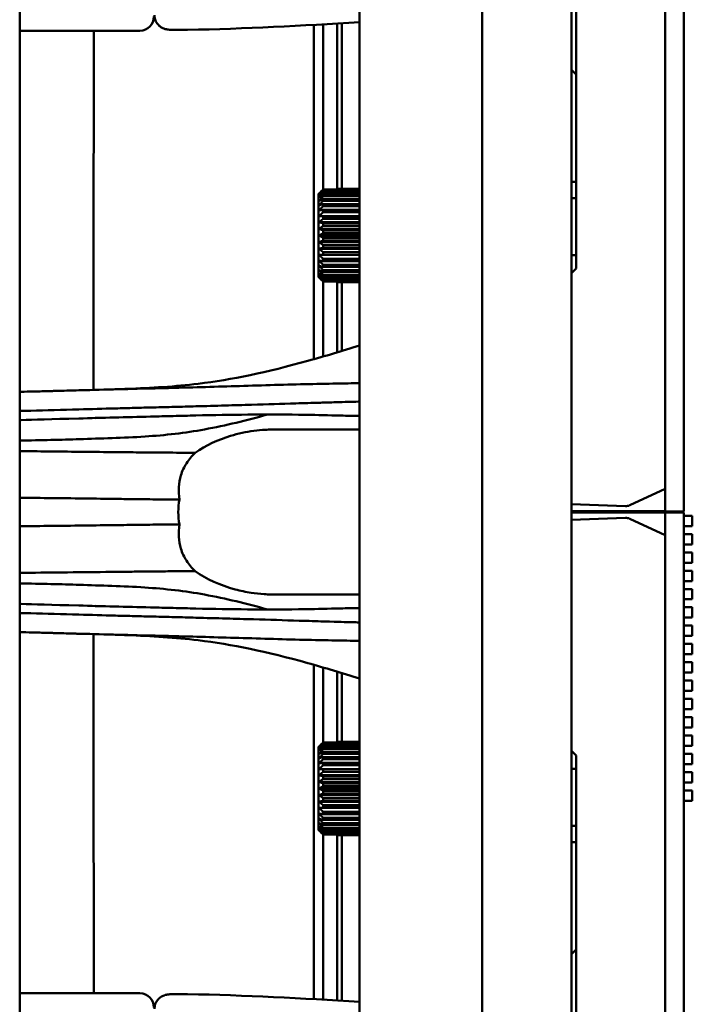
# Model space of a CAD drawing. Header units: millimetres. Extents: x 0 to 4878, y -120 to 1682.
# Tile 139 of 256: x 709 to 780, y 1143 to 1248. Entities that reach past the tile are written whole.
import ezdxf

# ---------------------------------------------------------------- set-up
doc = ezdxf.new("R2010")
doc.units = ezdxf.units.MM
doc.header["$LTSCALE"] = 2
doc.layers.add('Sichtbar (ISO)', color=7, linetype='Continuous', lineweight=50)

msp = doc.modelspace()

# ---------------------------------------------------------------- linework, layer by layer
at = {"layer": 'Sichtbar (ISO)'}
for p, q in [((767.4578, 945.5136), (767.4578, 1445.5136)), ((777.458, 1195.5636), (777.458, 1445.4136)), ((779.458, 1195.5636), (779.458, 1445.4136)), ((757.9151, 1080.9223), (757.9151, 1310.1049)), ((767.958, 1309.9886), (767.958, 1221.4886)), ((744.8256, 1104.5506), (744.8256, 1286.4766)), ((708.5697, 1123.8136), (708.5697, 1267.2136)), ((739.9578, 1247.4863), (739.9578, 1211.8164)), ((742.4578, 1229.9068), (742.4578, 1247.636)), ((742.9578, 1247.6678), (742.9578, 1230.0074)), ((708.5697, 1246.8443), (717.3063, 1246.8443)), ((767.4578, 1242.6888), (767.958, 1242.1886)), ((767.458, 1230.7406), (767.458, 1242.6886)), ((767.458, 1199.9182), (767.458, 1242.6886)), ((767.458, 1241.5383), (767.458, 1242.6886)), ((767.458, 1196.7636), (767.458, 1242.6886)), ((767.458, 1230.7406), (767.458, 1241.5136)), ((767.458, 1230.7406), (767.458, 1241.5136)), ((767.458, 1228.9886), (767.458, 1230.7406)), ((767.958, 1230.7406), (767.458, 1230.7406)), ((740.4605, 1220.5765), (740.4605, 1229.4507)), ((740.4605, 1220.5765), (740.4605, 1229.4507)), ((740.5716, 1229.5633), (740.5716, 1229.5633)), ((740.9605, 1229.9068), (740.9605, 1229.9068)), ((740.9605, 1229.9068), (744.8256, 1229.9068)), ((744.8256, 1229.8402), (740.9605, 1229.8402)), ((740.9605, 1229.6857), (744.8256, 1229.6857)), ((744.8256, 1229.5766), (740.9605, 1229.5766)), ((740.9605, 1229.3496), (744.8256, 1229.3496)), ((744.8256, 1229.2006), (740.9605, 1229.2006)), ((742.4605, 1230.0074), (744.8256, 1230.0074)), ((742.4605, 1229.985), (742.4605, 1229.9068)), ((744.8256, 1229.985), (742.4605, 1229.985)), ((767.4578, 1220.0136), (767.4578, 1230.0136)), ((767.4578, 1230.0136), (767.4578, 1230.0136)), ((740.9605, 1228.9067), (744.8256, 1228.9067)), ((744.8256, 1228.7215), (740.9605, 1228.7215)), ((740.9605, 1228.3679), (744.8256, 1228.3679)), ((744.8256, 1228.1511), (740.9605, 1228.1511)), ((767.458, 1222.9286), (767.458, 1228.9886)), ((767.958, 1228.9886), (767.458, 1228.9886)), ((744.8256, 1227.0841), (740.5212, 1227.0841)), ((740.9605, 1227.7466), (744.8256, 1227.7466)), ((744.8256, 1227.5035), (740.9605, 1227.5035)), ((740.9605, 1227.058), (744.8256, 1227.058)), ((744.8256, 1226.423), (740.5213, 1226.4229)), ((744.8256, 1226.7945), (740.9605, 1226.7945)), ((740.9605, 1226.319), (744.8256, 1226.319)), ((744.8256, 1226.0417), (740.9605, 1226.0417)), ((744.8256, 1225.7271), (740.5213, 1225.7271)), ((744.8256, 1225.0136), (740.5213, 1225.0136)), ((740.9605, 1225.5479), (744.8256, 1225.5479)), ((744.8256, 1225.2636), (740.9605, 1225.2636)), ((744.8256, 1224.3002), (740.5213, 1224.3001)), ((740.9605, 1224.7636), (744.8256, 1224.7636)), ((744.8256, 1224.4793), (740.9605, 1224.4793)), ((740.9605, 1223.9855), (744.8256, 1223.9855)), ((744.8256, 1223.6043), (740.5213, 1223.6043)), ((744.8256, 1222.9431), (740.5213, 1222.9431)), ((744.8256, 1223.7082), (740.9605, 1223.7082)), ((740.9605, 1223.2327), (744.8256, 1223.2327)), ((744.8256, 1222.9692), (740.9605, 1222.9692)), ((767.458, 1220.9886), (767.458, 1222.9286)), ((767.958, 1222.9286), (767.458, 1222.9286)), ((740.9605, 1222.5237), (744.8256, 1222.5237)), ((744.8256, 1222.2806), (740.9605, 1222.2806)), ((740.9605, 1221.8761), (744.8256, 1221.8761)), ((744.8256, 1221.6593), (740.9605, 1221.6593)), ((740.9605, 1221.3057), (744.8256, 1221.3057)), ((744.8256, 1221.1205), (740.9605, 1221.1205)), ((740.9605, 1220.8266), (744.8256, 1220.8266)), ((767.458, 1220.9886), (767.958, 1221.4886)), ((767.458, 1220.9886), (767.458, 1197.3372)), ((740.5716, 1220.4639), (740.5716, 1220.4639)), ((744.8256, 1220.6776), (740.9605, 1220.6776)), ((740.9605, 1220.4506), (744.8256, 1220.4507)), ((744.8256, 1220.3415), (740.9605, 1220.3415)), ((740.9605, 1220.187), (744.8256, 1220.187)), ((744.8256, 1220.1205), (740.9605, 1220.1204)), ((740.9605, 1220.1204), (740.9605, 1220.1204)), ((742.4578, 1212.5504), (742.4578, 1220.1204)), ((742.4605, 1220.1204), (742.4605, 1220.0422)), ((742.4605, 1220.0422), (744.8256, 1220.0422)), ((744.8256, 1220.0199), (742.4605, 1220.0199)), ((742.9578, 1220.0199), (742.9578, 1212.7025)), ((767.4578, 1220.0136), (767.4578, 1220.0136)), ((767.458, 1206.3136), (767.4578, 1206.3136)), ((767.4579, 1196.7636), (767.458, 1206.3136)), ((735.7396, 1204.3136), (744.8256, 1204.3136)), ((767.458, 1199.9182), (767.458, 1196.7636)), ((773.6777, 1196.2293), (777.458, 1197.9886)), ((767.4579, 1196.7636), (767.4578, 1196.7636)), ((767.4579, 1194.2636), (767.4579, 1196.7636)), ((767.4579, 1196.7636), (767.4579, 1196.7636)), ((767.4579, 1196.7636), (767.4579, 1194.2636)), ((767.4579, 1196.7636), (767.4579, 1196.7636)), ((767.458, 1196.3378), (767.458, 1197.3372)), ((767.458, 1196.7636), (767.458, 1196.7636)), ((767.458, 1196.3378), (773.2209, 1196.1366)), ((767.4581, 1194.2636), (767.4581, 1196.3378)), ((767.4581, 1196.3378), (767.4581, 1194.2636)), ((767.4581, 1187.0136), (767.4581, 1196.3378)), ((767.4581, 1196.3378), (767.4581, 1194.2636)), ((767.4582, 1196.3378), (767.4582, 1194.2636)), ((767.4582, 1196.3378), (767.4582, 1194.2636)), ((767.4582, 1195.6136), (777.458, 1195.6136)), ((779.458, 1195.5636), (777.458, 1195.5636)), ((777.4585, 1195.4636), (767.4582, 1195.4636)), ((773.2214, 1194.8906), (767.4585, 1194.6894)), ((767.4585, 1193.69), (767.4585, 1194.6894)), ((777.4585, 1193.0386), (773.6783, 1194.7979)), ((777.4585, 945.6136), (777.4585, 1195.4636)), ((779.4585, 1195.4636), (777.4585, 1195.4636)), ((779.4585, 945.6136), (779.4585, 1195.4636)), ((780.3585, 1195.1086), (779.4585, 1195.1086)), ((780.3585, 1194.0086), (780.3585, 1195.1086)), ((767.4578, 1194.2636), (767.4579, 1194.2636)), ((767.458, 1187.0136), (767.4579, 1194.2636)), ((767.4579, 1194.2636), (767.4579, 1194.2636)), ((767.458, 1187.0136), (767.4579, 1194.2636)), ((767.4579, 1194.2636), (767.4579, 1194.2636)), ((767.458, 1194.2636), (767.458, 1191.109)), ((767.458, 1194.2636), (767.458, 1194.2636)), ((767.458, 1149.5136), (767.458, 1194.2636)), ((767.458, 1194.2636), (767.458, 1191.109)), ((767.458, 1194.2636), (767.458, 1194.2636)), ((767.458, 1149.5136), (767.458, 1194.2636)), ((767.458, 1148.3381), (767.458, 1194.2636)), ((767.4581, 1194.2636), (767.4582, 1194.2636)), ((767.4581, 1194.2636), (767.4581, 1194.2636)), ((767.4581, 1194.2636), (767.4581, 1194.2636)), ((767.4581, 1187.0136), (767.4581, 1194.2636)), ((767.4585, 1193.69), (767.4585, 1170.0386)), ((780.3585, 1194.0086), (779.4585, 1194.0086)), ((780.3585, 1193.1556), (779.4585, 1193.1556)), ((780.3585, 1192.0556), (780.3585, 1193.1556)), ((780.3585, 1192.0556), (779.4585, 1192.0556)), ((767.458, 1148.3381), (767.458, 1191.109)), ((767.458, 1148.3381), (767.458, 1191.109)), ((780.3585, 1191.2026), (779.4585, 1191.2026)), ((780.3585, 1190.1026), (780.3585, 1191.2026)), ((780.3585, 1190.1026), (779.4585, 1190.1026)), ((780.3585, 1189.2496), (779.4585, 1189.2496)), ((780.3585, 1188.1496), (780.3585, 1189.2496)), ((780.3585, 1188.1496), (779.4585, 1188.1496)), ((780.3585, 1187.2966), (779.4585, 1187.2966)), ((780.3585, 1186.1966), (780.3585, 1187.2966)), ((735.7396, 1186.7136), (744.8256, 1186.7136)), ((780.3585, 1186.1966), (779.4585, 1186.1966)), ((780.3585, 1185.3436), (779.4585, 1185.3436)), ((780.3585, 1184.2436), (780.3585, 1185.3436)), ((767.458, 1184.7136), (767.4578, 1184.7136)), ((767.458, 1184.7136), (767.4581, 1184.7136)), ((780.3585, 1184.2436), (779.4585, 1184.2436)), ((780.3585, 1183.3906), (779.4585, 1183.3906)), ((780.3585, 1182.2906), (780.3585, 1183.3906)), ((780.3585, 1182.2906), (779.4585, 1182.2906)), ((780.3585, 1181.4376), (779.4585, 1181.4376)), ((780.3585, 1180.3376), (780.3585, 1181.4376)), ((780.3585, 1180.3376), (779.4585, 1180.3376)), ((739.9578, 1179.2108), (739.9578, 1143.5409)), ((780.3585, 1179.4846), (779.4585, 1179.4846)), ((780.3585, 1178.3846), (780.3585, 1179.4846)), ((742.4578, 1170.9068), (742.4578, 1178.4768)), ((742.9578, 1178.3247), (742.9578, 1171.0074)), ((780.3585, 1178.3846), (779.4585, 1178.3846)), ((780.3585, 1177.5316), (779.4585, 1177.5316)), ((780.3585, 1176.4316), (780.3585, 1177.5316)), ((780.3585, 1176.4316), (779.4585, 1176.4316)), ((780.3585, 1175.5786), (779.4585, 1175.5786)), ((780.3585, 1174.4786), (780.3585, 1175.5786)), ((780.3585, 1174.4786), (779.4585, 1174.4786)), ((780.3585, 1173.6256), (779.4585, 1173.6256)), ((780.3585, 1172.5256), (780.3585, 1173.6256)), ((780.3585, 1172.5256), (779.4585, 1172.5256)), ((780.3585, 1171.6726), (779.4585, 1171.6726)), ((780.3585, 1170.5726), (780.3585, 1171.6726)), ((740.4605, 1161.5765), (740.4605, 1170.4507)), ((740.4605, 1161.5765), (740.4605, 1170.4507)), ((740.5716, 1170.5633), (740.5716, 1170.5633)), ((740.9605, 1170.9068), (740.9605, 1170.9068)), ((740.9605, 1170.9068), (744.8256, 1170.9068)), ((744.8256, 1170.8402), (740.9605, 1170.8402)), ((740.9605, 1170.6857), (744.8256, 1170.6857)), ((744.8256, 1170.5766), (740.9605, 1170.5766)), ((740.9605, 1170.3496), (744.8256, 1170.3496)), ((742.4605, 1171.0074), (744.8256, 1171.0074)), ((742.4605, 1170.985), (742.4605, 1170.9068)), ((744.8256, 1170.985), (742.4605, 1170.985)), ((767.4578, 1161.0136), (767.4578, 1171.0136)), ((767.4578, 1171.0136), (767.4578, 1171.0136)), ((767.458, 1171.0136), (767.4582, 1171.0136)), ((767.4582, 1161.0136), (767.4582, 1171.0136)), ((780.3585, 1170.5726), (779.4585, 1170.5726)), ((744.8256, 1170.2006), (740.9605, 1170.2006)), ((740.9605, 1169.9067), (744.8256, 1169.9067)), ((740.9605, 1169.3679), (744.8256, 1169.3679)), ((744.8256, 1169.7215), (740.9606, 1169.7215)), ((767.9585, 1169.5386), (767.4585, 1170.0386)), ((767.4585, 1168.0986), (767.4585, 1170.0386)), ((767.9585, 1169.5386), (767.9585, 1081.0386)), ((780.3585, 1169.7196), (779.4585, 1169.7196)), ((780.3585, 1168.6196), (780.3585, 1169.7196)), ((744.8256, 1169.1511), (740.9606, 1169.1511)), ((740.9606, 1168.7466), (744.8256, 1168.7466)), ((744.8256, 1168.5035), (740.9606, 1168.5035)), ((780.3585, 1168.6196), (779.4585, 1168.6196)), ((744.8256, 1168.0841), (740.5213, 1168.0841)), ((744.8256, 1167.423), (740.5213, 1167.4229)), ((740.9606, 1168.058), (744.8256, 1168.058)), ((744.8256, 1167.7945), (740.9606, 1167.7945)), ((740.9606, 1167.319), (744.8256, 1167.319)), ((767.4585, 1162.0386), (767.4585, 1168.0986)), ((767.9585, 1168.0986), (767.4585, 1168.0986)), ((780.3585, 1167.7666), (779.4585, 1167.7666)), ((780.3585, 1166.6666), (780.3585, 1167.7666)), ((744.8256, 1166.7271), (740.5213, 1166.7271)), ((744.8256, 1167.0417), (740.9606, 1167.0417)), ((740.9606, 1166.5479), (744.8256, 1166.5479)), ((744.8256, 1166.2636), (740.9606, 1166.2636)), ((780.3585, 1166.6666), (779.4585, 1166.6666)), ((744.8256, 1166.0136), (740.5213, 1166.0136)), ((744.8256, 1165.3002), (740.5213, 1165.3001)), ((740.9606, 1165.7636), (744.8256, 1165.7636)), ((744.8256, 1165.4793), (740.9606, 1165.4793)), ((780.3585, 1165.8136), (779.4585, 1165.8136)), ((780.3585, 1164.7136), (780.3585, 1165.8136)), ((744.8256, 1164.6043), (740.5213, 1164.6043)), ((740.9606, 1164.9855), (744.8256, 1164.9855)), ((744.8256, 1164.7082), (740.9606, 1164.7082)), ((740.9606, 1164.2327), (744.8256, 1164.2327)), ((780.3585, 1164.7136), (779.4585, 1164.7136)), ((744.8256, 1163.9431), (740.5213, 1163.9431)), ((744.8256, 1163.9692), (740.9606, 1163.9692)), ((740.9606, 1163.5237), (744.8256, 1163.5237)), ((744.8256, 1163.2806), (740.9606, 1163.2806)), ((740.9605, 1162.3057), (744.8256, 1162.3057)), ((740.9606, 1162.8761), (744.8256, 1162.8761)), ((744.8256, 1162.6593), (740.9606, 1162.6593)), ((744.8256, 1162.1205), (740.9606, 1162.1205)), ((767.4585, 1160.2866), (767.4585, 1162.0386)), ((767.9585, 1162.0386), (767.4585, 1162.0386)), ((740.5716, 1161.4639), (740.5716, 1161.4639)), ((740.9605, 1161.8266), (744.8256, 1161.8266)), ((744.8256, 1161.6776), (740.9605, 1161.6776)), ((740.9605, 1161.4506), (744.8256, 1161.4507)), ((744.8256, 1161.3415), (740.9605, 1161.3415)), ((740.9605, 1161.187), (744.8256, 1161.187)), ((744.8256, 1161.1205), (740.9605, 1161.1204)), ((740.9605, 1161.1204), (740.9605, 1161.1204)), ((742.4578, 1143.3913), (742.4578, 1161.1204)), ((742.4605, 1161.1204), (742.4605, 1161.0422)), ((742.4605, 1161.0422), (744.8256, 1161.0422)), ((744.8256, 1161.0199), (742.4605, 1161.0199)), ((742.9578, 1161.0199), (742.9578, 1143.3594)), ((767.4578, 1161.0136), (767.4578, 1161.0136)), ((767.458, 1161.0136), (767.4582, 1161.0136)), ((767.9585, 1160.2866), (767.4585, 1160.2866)), ((767.4578, 1141.5136), (767.4578, 1149.5136)), ((767.458, 1148.3381), (767.458, 1149.4889)), ((767.4578, 1148.3379), (767.9585, 1148.8386)), ((717.3063, 1144.1829), (708.5697, 1144.1829))]:
    msp.add_line(p, q, dxfattribs=at)
for centre, radius, start, end in [((721.386, 1248.3652), 1.5, 270.586693, 0), ((717.3063, 1646.7636), 399.9193, 271.316162, 273.945756), ((717.3063, 1646.7636), 399.9193, 270, 270.586693), ((773.2558, 1197.136), 1, 268, 294.956515), ((773.2563, 1193.8913), 1, 65.043485, 92), ((717.3063, 744.2636), 399.9193, 89.413307, 90), ((721.386, 1142.6621), 1.5, 0, 89.413307), ((717.3063, 744.2636), 399.9193, 86.054244, 88.683838)]:
    msp.add_arc(centre, radius, start, end, dxfattribs=at)
for centre, major_axis, ratio, start_param, end_param in [((740.4605, 1225.0136), (0, -4.5), 0.00001028, 3.30903879, 6.11573528), ((740.4605, 1225.0136), (0, 4.5), 0.00001028, 3.30903879, 6.11573528), ((742.8397, 1231.1226), (-3.5489, -2.8923), 0.06116656, 5.21984791, 5.35488743), ((740.9605, 1225.0136), (0, 5), 0.00001028, 6.0190465, 6.07608445), ((740.9605, 1225.0136), (0, 5), 0.00001028, 5.86196466, 5.91900258), ((740.9605, 1225.0136), (0, -5), 0.00001028, 2.56329488, 2.62033286), ((742.4605, 1225.0136), (0, 5), 0.00001028, 6.17612492, 6.23316283), ((740.9605, 1225.0136), (0, -5), 0.00001028, 2.40621524, 2.46325323), ((740.9605, 1225.0136), (0, -5), 0.00001028, 2.24913561, 2.30617359), ((740.9605, 1225.0136), (0, -5), 0.00001028, 2.09205598, 2.14909396), ((740.9605, 1225.0136), (0, -5), 0.00001028, 1.93497635, 1.99201433), ((740.9605, 1225.0136), (0, -5), 0.00001028, 1.77789667, 1.83493464), ((740.9605, 1225.0136), (0, -5), 0.00001028, 1.62081706, 1.67785503), ((740.9605, 1225.0136), (0, -5), 0.00001028, 1.46373746, 1.52077544), ((740.9605, 1225.0136), (0, -5), 0.00001028, 1.30665765, 1.36369567), ((740.9605, 1225.0136), (0, -5), 0.00001028, 1.14957775, 1.20661579), ((740.9605, 1225.0136), (0, -5), 0.00001028, 0.99249918, 1.04953711), ((740.9605, 1225.0136), (0, -5), 0.00001028, 0.83541945, 0.8924574), ((740.9605, 1225.0136), (0, -5), 0.00001028, 0.6783388, 0.73537681), ((740.9605, 1225.0136), (0, -5), 0.00001028, 0.52125904, 0.57829705), ((742.8397, 1218.9047), (3.5488, -2.8923), 0.06116756, 4.06989017, 4.20492964), ((740.9605, 1225.0136), (0, -5), 0.00001028, 0.36417931, 0.4212173), ((740.9605, 1225.0136), (0, -5), 0.00001028, 0.20710057, 0.26413857), ((742.4605, 1225.0136), (0, -5), 0.00001028, 0.05002159, 0.1070595), ((740.4605, 1166.0136), (0, -4.5), 0.00001028, 3.30903879, 6.11573528), ((740.4605, 1166.0136), (0, 4.5), 0.00001028, 3.30903879, 6.11573528), ((742.8397, 1172.1226), (-3.5489, -2.8923), 0.06116656, 5.21984791, 5.35488743), ((740.9605, 1166.0136), (0, 5), 0.00001028, 6.0190465, 6.07608445), ((740.9605, 1166.0136), (0, 5), 0.00001028, 5.86196466, 5.91900258), ((740.9605, 1166.0136), (0, -5), 0.00001028, 2.56329488, 2.62033286), ((742.4605, 1166.0136), (0, 5), 0.00001028, 6.17612492, 6.23316283), ((740.9605, 1166.0136), (0, -5), 0.00001028, 2.40621524, 2.46325323), ((740.9605, 1166.0136), (0, -5), 0.00001028, 2.24913561, 2.30617359), ((740.9605, 1166.0136), (0, -5), 0.00001028, 2.09205598, 2.14909396), ((740.9605, 1166.0136), (0, -5), 0.00001028, 1.93497635, 1.99201433), ((740.9605, 1166.0136), (0, -5), 0.00001028, 1.77789667, 1.83493464), ((740.9605, 1166.0136), (0, -5), 0.00001028, 1.62081706, 1.67785503), ((740.9605, 1166.0136), (0, -5), 0.00001028, 1.46373746, 1.52077544), ((740.9605, 1166.0136), (0, -5), 0.00001028, 1.30665765, 1.36369567), ((740.9605, 1166.0136), (0, -5), 0.00001028, 1.14957775, 1.20661579), ((740.9605, 1166.0136), (0, -5), 0.00001028, 0.99249918, 1.04953711), ((740.9605, 1166.0136), (0, -5), 0.00001028, 0.6783388, 0.73537681), ((740.9605, 1166.0136), (0, -5), 0.00001028, 0.83541945, 0.8924574), ((742.8397, 1159.9047), (3.5488, -2.8923), 0.06116756, 4.06989017, 4.20492964), ((740.9605, 1166.0136), (0, -5), 0.00001028, 0.52125904, 0.57829705), ((740.9605, 1166.0136), (0, -5), 0.00001028, 0.36417931, 0.4212173), ((740.9605, 1166.0136), (0, -5), 0.00001028, 0.20710057, 0.26413857), ((742.4605, 1166.0136), (0, -5), 0.00001028, 0.05002159, 0.1070595)]:
    msp.add_ellipse(centre, major_axis=major_axis, ratio=ratio, start_param=start_param, end_param=end_param, dxfattribs=at)
for points, knots in [([(726.4922, 1246.9498), (726.2573, 1246.9444), (726.0193, 1246.9413), (725.577, 1246.94), (725.367, 1246.9418), (724.9871, 1246.9501), (724.8157, 1246.9567), (724.5794, 1246.972), (724.4991, 1246.9786), (724.3571, 1246.9952), (724.2948, 1247.0039), (724.1466, 1247.0332), (724.055, 1247.0562), (723.8799, 1247.1205), (723.7976, 1247.1581), (723.6239, 1247.2578), (723.5323, 1247.3242), (723.341, 1247.4988), (723.2454, 1247.6158), (723.0884, 1247.8796), (723.0281, 1248.0313), (722.9699, 1248.2937), (722.9578, 1248.4038), (722.9578, 1248.5134)], [0, 0, 0, 0, 0.070497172, 0.070497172, 0.139976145, 0.139976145, 0.211790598, 0.211790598, 0.254139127, 0.254139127, 0.285920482, 0.285920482, 0.32004222, 0.32004222, 0.348097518, 0.348097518, 0.382045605, 0.382045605, 0.426627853, 0.426627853, 0.474533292, 0.474533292, 0.507465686, 0.507465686, 0.507465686, 0.507465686]), ([(716.4529, 1208.5422), (716.4504, 1213.9779), (716.451, 1219.4135), (716.4596, 1232.1817), (716.4701, 1239.5126), (716.4862, 1246.8443)], [1.30299833, 1.30299833, 1.30299833, 1.30299833, 2.93386466, 2.93386466, 5.13344172, 5.13344172, 5.13344172, 5.13344172]), ([(744.8256, 1213.2844), (742.9878, 1212.702), (741.1457, 1212.1456), (734.922, 1210.4115), (731.241, 1209.6355), (727.6092, 1209.1978)], [-1.91418425, -1.91418425, -1.91418425, -1.91418425, -1.3522474, -1.3522474, -0.00017436, -0.00017436, -0.00017436, -0.00017436]), ([(727.6092, 1209.1978), (726.3897, 1209.0509), (725.147, 1208.9376), (723.8774, 1208.8491), (722.6077, 1208.7607), (721.3113, 1208.6972), (719.9902, 1208.6472), (719.4255, 1208.6259), (718.8563, 1208.607), (718.2827, 1208.5896)], [0, 0, 0, 0, 0.333333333, 0.333333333, 0.333333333, 0.666666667, 0.666666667, 0.666666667, 0.809137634, 0.809137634, 0.809137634, 0.809137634]), ([(744.8257, 1209.2689), (744.4525, 1209.256), (744.0516, 1209.2456), (742.7474, 1209.2198), (742.0415, 1209.2141), (738.498, 1209.144), (735.9308, 1209.0703), (732.1818, 1208.9571), (730.9567, 1208.9206), (728.5599, 1208.8526), (727.343, 1208.8197), (726.1336, 1208.7877)], [-2.58344735, -2.58344735, -2.58344735, -2.58344735, -2.30800621, -2.30800621, -1.76594457, -1.76594457, -0.88465166, -0.88465166, -0.4490301, -0.4490301, -0.0000832, -0.0000832, -0.0000832, -0.0000832]), ([(721.6129, 1208.6728), (720.2682, 1208.6395), (718.8985, 1208.6029), (716.2348, 1208.5317), (714.9123, 1208.4963), (713.6079, 1208.4614)], [-0.997613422, -0.997613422, -0.997613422, -0.997613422, -0.493797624, -0.493797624, -0.000008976, -0.000008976, -0.000008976, -0.000008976]), ([(715.9538, 1208.525), (715.7791, 1208.5246), (715.6023, 1208.5199), (715.2276, 1208.5099), (715.057, 1208.5053), (714.8859, 1208.4989)], [-0.119827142, -0.119827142, -0.119827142, -0.119827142, -0.063459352, -0.063459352, -0.00050614, -0.00050614, -0.00050614, -0.00050614]), ([(726.1336, 1208.7877), (725.3843, 1208.7679), (724.6158, 1208.7479), (723.1467, 1208.7098), (722.3788, 1208.6899), (721.6154, 1208.6728)], [-0.56805612, -0.56805612, -0.56805612, -0.56805612, -0.283782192, -0.283782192, -0.000326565, -0.000326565, -0.000326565, -0.000326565]), ([(727.366, 1206.7908), (728.4138, 1206.8182), (729.4459, 1206.8464), (731.4239, 1206.9017), (732.4135, 1206.9297), (735.0152, 1207.0053), (736.4772, 1207.0508), (738.9468, 1207.1263), (739.6804, 1207.1486), (741.184, 1207.1931), (741.7642, 1207.2101), (742.7902, 1207.239), (743.2022, 1207.2502), (743.9893, 1207.2714), (744.3507, 1207.2811), (744.7491, 1207.2935), (744.7873, 1207.2947), (744.8256, 1207.2959)], [-2.87997593, -2.87997593, -2.87997593, -2.87997593, -2.53676839, -2.53676839, -2.24193377, -2.24193377, -1.68031497, -1.68031497, -1.35594555, -1.35594555, -1.1823515, -1.1823515, -1.03611682, -1.03611682, -0.91158712, -0.91158712, -0.89832642, -0.89832642, -0.89832642, -0.89832642]), ([(708.5697, 1206.2875), (708.7307, 1206.2919), (708.8925, 1206.2965), (709.2822, 1206.3078), (709.5146, 1206.3146), (711.3881, 1206.3679), (713.1021, 1206.4109), (714.8801, 1206.462)], [0.619983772, 0.619983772, 0.619983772, 0.619983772, 0.687627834, 0.687627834, 0.785505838, 0.785505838, 1.468632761, 1.468632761, 1.468632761, 1.468632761]), ([(714.8801, 1206.462), (716.1774, 1206.4967), (717.4847, 1206.5322), (719.4708, 1206.5857), (720.1451, 1206.6039), (721.4952, 1206.64), (722.171, 1206.658), (722.847, 1206.6726)], [0.000010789, 0.000010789, 0.000010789, 0.000010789, 0.491065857, 0.491065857, 0.74261867, 0.74261867, 0.993983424, 0.993983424, 0.993983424, 0.993983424]), ([(722.847, 1206.6726), (723.5964, 1206.6896), (724.3463, 1206.7093), (725.8531, 1206.7493), (726.6101, 1206.7697), (727.366, 1206.7908)], [0.0002537, 0.0002537, 0.0002537, 0.0002537, 0.278933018, 0.278933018, 0.560394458, 0.560394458, 0.560394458, 0.560394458]), ([(714.88, 1205.4936), (711.9512, 1205.4152), (710.0126, 1205.3633), (708.6782, 1205.3275), (708.6239, 1205.3261), (708.5697, 1205.3246)], [0.000001, 0.000001, 0.000001, 0.000001, 1.10857269, 1.10857269, 1.15568753, 1.15568753, 1.15568753, 1.15568753]), ([(722.5358, 1205.6954), (721.2399, 1205.6637), (719.9456, 1205.629), (717.3914, 1205.5607), (716.1312, 1205.527), (714.88, 1205.4936)], [0.000282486, 0.000282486, 0.000282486, 0.000282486, 0.482368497, 0.482368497, 0.955907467, 0.955907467, 0.955907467, 0.955907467]), ([(727.3662, 1205.8123), (726.5662, 1205.7945), (725.7644, 1205.7751), (724.1521, 1205.7347), (723.3438, 1205.7137), (722.5358, 1205.6954)], [0.000004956, 0.000004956, 0.000004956, 0.000004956, 0.297796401, 0.297796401, 0.599403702, 0.599403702, 0.599403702, 0.599403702]), ([(727.3662, 1205.8123), (731.2418, 1205.8988), (734.5935, 1205.9359), (739.555, 1205.8776), (740.5643, 1205.8587), (742.2543, 1205.8164), (742.5672, 1205.8081), (743.4997, 1205.784), (744.1683, 1205.7675), (744.8256, 1205.7635)], [-2.22665367, -2.22665367, -2.22665367, -2.22665367, -1.35694974, -1.35694974, -1.07460223, -1.07460223, -0.99842462, -0.99842462, -0.82182423, -0.82182423, -0.82182423, -0.82182423]), ([(714.9505, 1203.2857), (717.2276, 1203.3605), (719.6045, 1203.4144), (723.0141, 1203.6382), (724.0787, 1203.7289), (726.2093, 1203.9757), (727.2614, 1204.1299), (728.3084, 1204.3252)], [-1.64917229, -1.64917229, -1.64917229, -1.64917229, -0.78672933, -0.78672933, -0.39294081, -0.39294081, -0.00001118, -0.00001118, -0.00001118, -0.00001118]), ([(727.289, 1201.8141), (728.4552, 1202.6429), (729.7625, 1203.2374), (731.8892, 1203.8822), (732.7211, 1204.0586), (733.9628, 1204.2238), (734.3732, 1204.2627), (735.014, 1204.2994), (735.2446, 1204.3079), (735.5633, 1204.3129), (735.6514, 1204.3136), (735.7396, 1204.3136)], [0, 0, 0, 0, 0.49917341, 0.49917341, 0.80815001, 0.80815001, 0.95965587, 0.95965587, 1.04464456, 1.04464456, 1.0771416, 1.0771416, 1.0771416, 1.0771416]), ([(718.3396, 1201.9066), (716.104, 1201.9293), (713.781, 1201.9533), (710.5703, 1201.9872), (709.5711, 1201.9977), (708.5697, 1202.0088)], [0.00000566, 0.00000566, 0.00000566, 0.00000566, 0.83252714, 0.83252714, 1.19545284, 1.19545284, 1.19545284, 1.19545284]), ([(721.0161, 1201.8764), (720.5702, 1201.8814), (720.1242, 1201.8862), (719.2329, 1201.8961), (718.7856, 1201.9011), (718.3396, 1201.9066)], [0.000008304, 0.000008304, 0.000008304, 0.000008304, 0.16584696, 0.16584696, 0.33232263, 0.33232263, 0.33232263, 0.33232263]), ([(727.289, 1201.8141), (726.2324, 1201.8295), (725.1721, 1201.8426), (723.084, 1201.8633), (722.0471, 1201.8712), (721.0161, 1201.8764)], [0.000074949, 0.000074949, 0.000074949, 0.000074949, 0.392144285, 0.392144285, 0.775819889, 0.775819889, 0.775819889, 0.775819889]), ([(725.6211, 1196.8451), (725.5516, 1197.2871), (725.5273, 1197.7267), (725.5764, 1198.5982), (725.6511, 1199.0187), (725.9139, 1199.8868), (726.1162, 1200.3155), (726.6287, 1201.1208), (726.9434, 1201.4892), (727.289, 1201.8141)], [0.000153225, 0.000153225, 0.000153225, 0.000153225, 0.136229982, 0.136229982, 0.274700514, 0.274700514, 0.437281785, 0.437281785, 0.61084366, 0.61084366, 0.61084366, 0.61084366]), ([(719.2089, 1196.9053), (717.1645, 1196.926), (714.707, 1196.9707), (710.8596, 1197.0111), (709.6917, 1197.0183), (708.5694, 1197.0269)], [0.00001288, 0.00001288, 0.00001288, 0.00001288, 0.77756633, 0.77756633, 1.16283614, 1.16283614, 1.16283614, 1.16283614]), ([(721.8091, 1196.8759), (721.5885, 1196.8783), (721.3673, 1196.8799), (720.8302, 1196.8851), (720.6855, 1196.8876), (719.7229, 1196.9019), (719.5512, 1196.9009), (719.209, 1196.9053)], [0.00000866, 0.00000866, 0.00000866, 0.00000866, 0.083989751, 0.083989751, 0.203504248, 0.203504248, 0.682873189, 0.682873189, 0.682873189, 0.682873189]), ([(721.8535, 1196.8759), (721.8461, 1196.8754), (721.8387, 1196.8754), (721.8239, 1196.8755), (721.8165, 1196.8755), (721.8091, 1196.8759)], [0.00001880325, 0.00001880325, 0.00001880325, 0.00001880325, 0.0028321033, 0.0028321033, 0.00564686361, 0.00564686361, 0.00564686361, 0.00564686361]), ([(725.6213, 1196.844), (725.1965, 1196.8471), (724.3518, 1196.8652), (723.0954, 1196.8509), (722.2661, 1196.8708), (721.8535, 1196.8759)], [0, 0, 0, 0, 0.333333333, 0.666666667, 0.999999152, 0.999999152, 0.999999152, 0.999999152]), ([(725.6213, 1196.844), (725.5372, 1196.405), (725.4932, 1195.9584), (725.4932, 1195.0688), (725.5372, 1194.6223), (725.6213, 1194.1832)], [3.417811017, 3.417811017, 3.417811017, 3.417811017, 3.551254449, 3.551254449, 3.684697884, 3.684697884, 3.684697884, 3.684697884]), ([(719.1912, 1194.1215), (717.1398, 1194.1009), (714.66, 1194.0558), (710.8173, 1194.0158), (709.6714, 1194.0087), (708.5694, 1194.0003)], [0.00001187, 0.00001187, 0.00001187, 0.00001187, 0.78024319, 0.78024319, 1.15492736, 1.15492736, 1.15492736, 1.15492736]), ([(721.8109, 1194.1512), (721.5889, 1194.1489), (721.3661, 1194.1473), (720.8269, 1194.142), (720.6808, 1194.1395), (719.6878, 1194.1248), (719.5414, 1194.1263), (719.1912, 1194.1215)], [0.000018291, 0.000018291, 0.000018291, 0.000018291, 0.084559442, 0.084559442, 0.204305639, 0.204305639, 0.696188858, 0.696188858, 0.696188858, 0.696188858]), ([(727.289, 1189.2129), (726.9436, 1189.5378), (726.6288, 1189.9063), (726.1162, 1190.7117), (725.9139, 1191.1404), (725.6511, 1192.0085), (725.5764, 1192.429), (725.5273, 1193.3005), (725.5516, 1193.7401), (725.6211, 1194.1821)], [-0.610912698, -0.610912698, -0.610912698, -0.610912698, -0.437278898, -0.437278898, -0.274698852, -0.274698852, -0.136230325, -0.136230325, -0.000153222, -0.000153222, -0.000153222, -0.000153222]), ([(721.0174, 1189.1505), (721.6978, 1189.1539), (722.3851, 1189.1635), (723.0771, 1189.1717), (723.769, 1189.1799), (724.4657, 1189.1869), (725.1676, 1189.1925), (725.8695, 1189.1981), (726.5767, 1189.2024), (727.2889, 1189.2129)], [0, 0, 0, 0, 0.333333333, 0.333333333, 0.333333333, 0.666666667, 0.666666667, 0.666666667, 0.999982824, 0.999982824, 0.999982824, 0.999982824]), ([(735.7396, 1186.7136), (735.6227, 1186.7136), (735.5057, 1186.7148), (735.1456, 1186.7224), (734.9024, 1186.7328), (734.1924, 1186.7789), (733.7255, 1186.8291), (732.6904, 1186.9861), (732.1213, 1187.1037), (729.9532, 1187.6829), (728.5036, 1188.3499), (727.289, 1189.2129)], [0.99628898, 0.99628898, 0.99628898, 0.99628898, 1.03944601, 1.03944601, 1.1292223, 1.1292223, 1.30188289, 1.30188289, 1.51422912, 1.51422912, 2.12119653, 2.12119653, 2.12119653, 2.12119653]), ([(708.5697, 1189.0179), (708.7494, 1189.0199), (710.4516, 1189.0387), (713.6615, 1189.0723), (716.7951, 1189.1048), (718.3281, 1189.1202)], [0.293997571, 0.293997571, 0.293997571, 0.293997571, 0.333333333, 0.666666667, 1, 1, 1, 1]), ([(728.3082, 1186.702), (727.2583, 1186.8979), (726.2032, 1187.0525), (724.0654, 1187.2996), (722.9966, 1187.3905), (719.59, 1187.6131), (717.221, 1187.6669), (714.9505, 1187.7415)], [0.00001108, 0.00001108, 0.00001108, 0.00001108, 0.39406399, 0.39406399, 0.78939105, 0.78939105, 1.64927523, 1.64927523, 1.64927523, 1.64927523]), ([(708.5697, 1185.7026), (708.6242, 1185.7012), (708.6788, 1185.6997), (710.0141, 1185.6639), (711.9523, 1185.6119), (714.88, 1185.5336)], [-1.15546331, -1.15546331, -1.15546331, -1.15546331, -1.10813873, -1.10813873, -0.000001, -0.000001, -0.000001, -0.000001]), ([(714.88, 1185.5336), (716.1309, 1185.5002), (717.3909, 1185.4665), (719.9445, 1185.3982), (721.2385, 1185.3636), (722.5342, 1185.3318)], [-0.95569545, -0.95569545, -0.95569545, -0.95569545, -0.482253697, -0.482253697, -0.00028117, -0.00028117, -0.00028117, -0.00028117]), ([(722.5342, 1185.3318), (723.341, 1185.3136), (724.1481, 1185.2926), (725.761, 1185.2522), (726.5645, 1185.2328), (727.3662, 1185.2149)], [-0.599611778, -0.599611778, -0.599611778, -0.599611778, -0.298424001, -0.298424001, -0.000001, -0.000001, -0.000001, -0.000001]), ([(744.8256, 1185.2637), (744.1563, 1185.2596), (743.4769, 1185.2427), (742.5224, 1185.2179), (742.2084, 1185.2096), (740.5288, 1185.1677), (739.5194, 1185.1491), (734.5729, 1185.0915), (731.2287, 1185.1287), (727.3662, 1185.2149)], [0.8834552, 0.8834552, 0.8834552, 0.8834552, 1.11642231, 1.11642231, 1.21489218, 1.21489218, 1.58588435, 1.58588435, 2.73149098, 2.73149098, 2.73149098, 2.73149098]), ([(714.88, 1184.5652), (713.1019, 1184.6163), (711.3878, 1184.6594), (709.5143, 1184.7127), (709.2818, 1184.7195), (708.8922, 1184.7307), (708.7306, 1184.7353), (708.5697, 1184.7398)], [0.000010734, 0.000010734, 0.000010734, 0.000010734, 0.673058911, 0.673058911, 0.769492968, 0.769492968, 0.836084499, 0.836084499, 0.836084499, 0.836084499]), ([(722.8469, 1184.3546), (722.1709, 1184.3692), (721.4951, 1184.3872), (720.1451, 1184.4234), (719.4709, 1184.4415), (717.4847, 1184.495), (716.1774, 1184.5305), (714.88, 1184.5652)], [0.00025229, 0.00025229, 0.00025229, 0.00025229, 0.25165548, 0.25165548, 0.503248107, 0.503248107, 0.994418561, 0.994418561, 0.994418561, 0.994418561]), ([(727.366, 1184.2365), (726.6101, 1184.2575), (725.8531, 1184.2779), (724.3463, 1184.3179), (723.5963, 1184.3376), (722.8469, 1184.3546)], [-0.560410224, -0.560410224, -0.560410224, -0.560410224, -0.278949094, -0.278949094, -0.000253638, -0.000253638, -0.000253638, -0.000253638]), ([(744.8256, 1183.7313), (744.5688, 1183.7395), (744.3119, 1183.7469), (743.2505, 1183.7762), (742.7399, 1183.7884), (740.1782, 1183.8637), (739.4283, 1183.8863), (736.7908, 1183.9667), (735.1967, 1184.0163), (732.5932, 1184.0925), (731.5662, 1184.1215), (729.5274, 1184.1786), (728.456, 1184.2079), (727.366, 1184.2365)], [-2.72624311, -2.72624311, -2.72624311, -2.72624311, -2.48821835, -2.48821835, -1.73150885, -1.73150885, -1.34528367, -1.34528367, -0.74576077, -0.74576077, -0.40578093, -0.40578093, -0.00008502, -0.00008502, -0.00008502, -0.00008502]), ([(714.8858, 1182.5284), (714.8125, 1182.5285), (714.7375, 1182.5305), (714.5862, 1182.5345), (714.5098, 1182.5365), (714.2805, 1182.5427), (714.1278, 1182.5468), (713.6695, 1182.559), (713.3642, 1182.5672), (712.4476, 1182.5917), (711.8379, 1182.608), (710.3412, 1182.648), (709.4557, 1182.6717), (708.5697, 1182.6954)], [0.000538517, 0.000538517, 0.000538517, 0.000538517, 0.028377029, 0.028377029, 0.056750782, 0.056750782, 0.113490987, 0.113490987, 0.226957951, 0.226957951, 0.453915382, 0.453915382, 0.782877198, 0.782877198, 0.782877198, 0.782877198]), ([(713.6079, 1182.5658), (714.9123, 1182.5309), (716.2347, 1182.4956), (718.8983, 1182.4243), (720.2681, 1182.3877), (721.6129, 1182.3544)], [0.00000897, 0.00000897, 0.00000897, 0.00000897, 0.493771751, 0.493771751, 0.997611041, 0.997611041, 0.997611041, 0.997611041]), ([(715.9542, 1182.5008), (715.7784, 1182.5026), (715.6008, 1182.5074), (715.2446, 1182.5169), (715.066, 1182.5217), (714.8858, 1182.5284)], [0.000389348, 0.000389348, 0.000389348, 0.000389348, 0.066245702, 0.066245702, 0.132426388, 0.132426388, 0.132426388, 0.132426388]), ([(716.4529, 1182.485), (716.4506, 1177.5372), (716.4509, 1172.5894), (716.4582, 1159.8213), (716.469, 1152.0025), (716.4862, 1144.1829)], [1.30299277, 1.30299277, 1.30299277, 1.30299277, 2.78747048, 2.78747048, 5.13343728, 5.13343728, 5.13343728, 5.13343728]), ([(727.609, 1181.8283), (726.3931, 1181.9748), (725.151, 1182.0868), (723.8824, 1182.1752), (722.6137, 1182.2635), (721.3185, 1182.3282), (719.9968, 1182.3785), (719.3428, 1182.4034), (718.6823, 1182.4248), (718.0155, 1182.4445)], [0, 0, 0, 0, 0.333333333, 0.333333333, 0.333333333, 0.666666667, 0.666666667, 0.666666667, 0.831617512, 0.831617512, 0.831617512, 0.831617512]), ([(721.6154, 1182.3544), (722.3789, 1182.3373), (723.1467, 1182.3175), (724.6158, 1182.2793), (725.3843, 1182.2593), (726.1336, 1182.2395)], [-0.555884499, -0.555884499, -0.555884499, -0.555884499, -0.278381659, -0.278381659, -0.000082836, -0.000082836, -0.000082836, -0.000082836]), ([(726.1336, 1182.2395), (727.3298, 1182.2079), (728.5334, 1182.1753), (730.8986, 1182.1083), (732.1149, 1182.0721), (735.7522, 1181.9623), (738.4362, 1181.8854), (741.9499, 1181.8144), (742.6617, 1181.8082), (743.9863, 1181.7833), (744.426, 1181.7721), (744.8258, 1181.7584)], [0.00008314, 0.00008314, 0.00008314, 0.00008314, 0.44411232, 0.44411232, 0.87312797, 0.87312797, 1.71587816, 1.71587816, 2.28614592, 2.28614592, 2.62582107, 2.62582107, 2.62582107, 2.62582107]), ([(744.8256, 1177.7428), (742.9847, 1178.3262), (741.1394, 1178.8835), (734.9168, 1180.6167), (731.2384, 1181.3921), (727.609, 1181.8283)], [0.99122457, 0.99122457, 0.99122457, 0.99122457, 1.70963257, 1.70963257, 3.43357705, 3.43357705, 3.43357705, 3.43357705]), ([(722.9578, 1142.5139), (722.9578, 1142.6768), (722.9849, 1142.8418), (723.0883, 1143.1477), (723.165, 1143.2927), (723.3571, 1143.5478), (723.4751, 1143.6611), (723.6663, 1143.7946), (723.7315, 1143.8332), (723.8561, 1143.8954), (723.9159, 1143.9205), (724.0648, 1143.9736), (724.1512, 1143.9949), (724.2871, 1144.0217), (724.3427, 1144.0299), (724.517, 1144.0515), (724.6347, 1144.0599), (724.9098, 1144.0742), (725.0662, 1144.0793), (725.4619, 1144.0867), (725.7176, 1144.0878), (726.1483, 1144.0841), (726.3209, 1144.0814), (726.4922, 1144.0774)], [0, 0, 0, 0, 0.048992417, 0.048992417, 0.097154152, 0.097154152, 0.145317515, 0.145317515, 0.168468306, 0.168468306, 0.189052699, 0.189052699, 0.22161388, 0.22161388, 0.249550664, 0.249550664, 0.311990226, 0.311990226, 0.374535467, 0.374535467, 0.456007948, 0.456007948, 0.507430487, 0.507430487, 0.507430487, 0.507430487])]:
    msp.add_open_spline(points, degree=3, knots=knots, dxfattribs=at)
for points in [[(740.9601, 1247.5444), (740.9537, 1241.8094), (740.9521, 1235.3779), (740.952, 1229.8994)], [(740.9533, 1220.1267), (740.954, 1217.4987), (740.9547, 1214.7896), (740.9556, 1212.1038)], [(713.6079, 1208.4614), (711.4646, 1208.4041), (709.7895, 1208.3592), (708.5666, 1208.3264)], [(708.5697, 1208.3319), (710.6753, 1208.3881), (712.7806, 1208.4442), (714.8859, 1208.4989)], [(716.9851, 1205.552), (716.8474, 1205.5484), (716.7098, 1205.5449), (716.5723, 1205.5413)], [(728.3084, 1204.3252), (730.5523, 1204.7441), (732.7929, 1205.2898), (735.0124, 1205.9105)], [(708.5701, 1203.1287), (710.8373, 1203.1719), (713.0554, 1203.2234), (714.9505, 1203.2857)], [(721.8535, 1194.1514), (721.8393, 1194.1514), (721.8251, 1194.1509), (721.8109, 1194.1512)], [(721.8535, 1194.1514), (722.2661, 1194.1564), (723.0954, 1194.1763), (724.3518, 1194.1621), (725.1965, 1194.1802), (725.6213, 1194.1832)], [(718.3281, 1189.1202), (718.631, 1189.1238), (719.2192, 1189.1308), (720.1153, 1189.141), (720.7159, 1189.1472), (721.0174, 1189.1505)], [(714.9505, 1187.7415), (713.0554, 1187.8039), (710.8373, 1187.8553), (708.5701, 1187.8985)], [(735.0124, 1185.1167), (732.7922, 1185.7376), (730.5519, 1186.2832), (728.3082, 1186.702)], [(716.5714, 1185.4865), (716.7096, 1185.4829), (716.8477, 1185.4792), (716.986, 1185.4756)], [(708.5666, 1182.7008), (709.7894, 1182.668), (711.4645, 1182.6232), (713.6079, 1182.5658)], [(740.9556, 1178.9234), (740.9548, 1176.2359), (740.954, 1173.527), (740.9535, 1170.9006)], [(740.9524, 1161.1275), (740.9525, 1155.6397), (740.9543, 1149.2099), (740.9608, 1143.4828)]]:
    msp.add_open_spline(points, degree=3, dxfattribs=at)
for points, weights in [([(740.5716, 1229.5633), (740.5153, 1229.5063), (740.4605, 1229.4507)], [1.03479395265, 1.03412362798, 1.03329574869]), ([(740.4605, 1229.4507), (740.5153, 1229.5063), (740.5716, 1229.5633)], [1.03329574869, 1.03412360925, 1.03479392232]), ([(740.5212, 1229.3511), (740.7278, 1229.5844), (740.9605, 1229.8402)], [1.08768500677, 1.09819327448, 1.10577045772]), ([(740.9605, 1229.6857), (740.7278, 1229.5107), (740.5212, 1229.3511)], [1.10577042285, 1.0981932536, 1.08768501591]), ([(740.5212, 1229.0772), (740.7278, 1229.3154), (740.9605, 1229.5766)], [1.08768500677, 1.09819327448, 1.10577045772]), ([(740.9605, 1229.3496), (740.7278, 1229.2072), (740.5212, 1229.0772)], [1.10577042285, 1.0981932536, 1.08768501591]), ([(740.5212, 1228.7033), (740.7278, 1228.9405), (740.9605, 1229.2006)], [1.08768500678, 1.09819327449, 1.10577045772]), ([(740.5716, 1229.5633), (740.7559, 1229.7281), (740.9605, 1229.9068)], [1.09016571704, 1.09910285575, 1.10577041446]), ([(740.9605, 1228.9067), (740.7278, 1228.8003), (740.5212, 1228.7033)], [1.10577042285, 1.0981932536, 1.08768501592]), ([(740.5212, 1228.2385), (740.7278, 1228.4689), (740.9605, 1228.7215)], [1.08768500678, 1.09819327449, 1.10577045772]), ([(740.9605, 1228.3679), (740.7278, 1228.3003), (740.5212, 1228.2385)], [1.10577042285, 1.0981932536, 1.08768501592]), ([(740.5212, 1227.6943), (740.7278, 1227.9122), (740.9605, 1228.1511)], [1.08768500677, 1.09819327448, 1.10577045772]), ([(740.9605, 1227.7466), (740.7278, 1227.7193), (740.5212, 1227.6943)], [1.10577042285, 1.0981932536, 1.08768501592]), ([(740.5212, 1227.0841), (740.7278, 1227.2842), (740.9605, 1227.5035)], [1.08768500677, 1.09819327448, 1.10577045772]), ([(740.9605, 1227.058), (740.7278, 1227.0717), (740.5212, 1227.0841)], [1.10577042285, 1.0981932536, 1.08768501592]), ([(740.5213, 1226.4229), (740.7278, 1226.6002), (740.9605, 1226.7945)], [1.08768500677, 1.09819327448, 1.10577045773]), ([(740.9605, 1226.319), (740.7278, 1226.3734), (740.5213, 1226.4229)], [1.10577042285, 1.0981932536, 1.08768501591]), ([(740.5213, 1225.7271), (740.7278, 1225.8772), (740.9605, 1226.0417)], [1.08768500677, 1.09819327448, 1.10577045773]), ([(740.9605, 1225.5479), (740.7278, 1225.6416), (740.5213, 1225.7271)], [1.10577042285, 1.0981932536, 1.08768501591]), ([(740.5213, 1225.0136), (740.7278, 1225.1329), (740.9605, 1225.2636)], [1.08768500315, 1.09819327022, 1.10577045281]), ([(740.9605, 1224.7636), (740.7278, 1224.8943), (740.5213, 1225.0136)], [1.10577041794, 1.09819324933, 1.0876850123]), ([(740.5213, 1224.3001), (740.7278, 1224.3856), (740.9605, 1224.4793)], [1.08768500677, 1.09819327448, 1.10577045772]), ([(740.9605, 1223.9855), (740.7278, 1224.15), (740.5213, 1224.3001)], [1.10577042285, 1.0981932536, 1.08768501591]), ([(740.5213, 1223.6043), (740.7278, 1223.6539), (740.9605, 1223.7082)], [1.08768500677, 1.09819327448, 1.10577045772]), ([(740.9605, 1223.2327), (740.7278, 1223.427), (740.5213, 1223.6043)], [1.10577042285, 1.0981932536, 1.08768501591]), ([(740.5213, 1222.9431), (740.7278, 1222.9556), (740.9605, 1222.9692)], [1.08768500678, 1.09819327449, 1.10577045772]), ([(740.9605, 1222.5237), (740.7278, 1222.743), (740.5213, 1222.9431)], [1.10577042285, 1.0981932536, 1.08768501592]), ([(740.9605, 1221.8761), (740.7278, 1222.115), (740.5212, 1222.3329)], [1.10577042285, 1.0981932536, 1.08768501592]), ([(740.5212, 1222.3329), (740.7278, 1222.3079), (740.9605, 1222.2806)], [1.08768500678, 1.09819327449, 1.10577045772]), ([(740.9605, 1221.3057), (740.7278, 1221.5583), (740.5212, 1221.7887)], [1.10577042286, 1.09819325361, 1.08768501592]), ([(740.5212, 1221.7887), (740.7278, 1221.7269), (740.9605, 1221.6593)], [1.08768500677, 1.09819327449, 1.10577045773]), ([(740.9605, 1220.8266), (740.7278, 1221.0867), (740.5212, 1221.3239)], [1.10577042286, 1.09819325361, 1.08768501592]), ([(740.5212, 1221.3239), (740.7278, 1221.2269), (740.9605, 1221.1205)], [1.08768500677, 1.09819327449, 1.10577045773]), ([(740.9605, 1220.4506), (740.7278, 1220.7118), (740.5212, 1220.95)], [1.10577042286, 1.0981932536, 1.08768501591]), ([(740.5212, 1220.95), (740.7278, 1220.8201), (740.9605, 1220.6776)], [1.08768500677, 1.09819327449, 1.10577045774]), ([(740.4605, 1220.5765), (740.5153, 1220.5209), (740.5716, 1220.4639)], [1.03329574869, 1.03412360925, 1.03479392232]), ([(740.5716, 1220.4639), (740.5153, 1220.5209), (740.4605, 1220.5765)], [1.03479395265, 1.03412362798, 1.03329574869]), ([(740.9605, 1220.187), (740.7278, 1220.4428), (740.5212, 1220.6761)], [1.10577042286, 1.0981932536, 1.08768501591]), ([(740.5212, 1220.6761), (740.7278, 1220.5165), (740.9605, 1220.3415)], [1.08768500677, 1.09819327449, 1.10577045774]), ([(740.5716, 1220.4639), (740.7559, 1220.2991), (740.9605, 1220.1204)], [1.09016571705, 1.09910285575, 1.10577041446]), ([(740.5716, 1170.5633), (740.5154, 1170.5063), (740.4605, 1170.4507)], [1.03479395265, 1.03412362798, 1.03329574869]), ([(740.4605, 1170.4507), (740.5154, 1170.5063), (740.5716, 1170.5633)], [1.03329574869, 1.03412360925, 1.03479392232]), ([(740.5213, 1170.3511), (740.7278, 1170.5844), (740.9605, 1170.8402)], [1.08768500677, 1.09819327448, 1.10577045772]), ([(740.9605, 1170.6857), (740.7278, 1170.5107), (740.5213, 1170.3511)], [1.10577042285, 1.0981932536, 1.08768501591]), ([(740.5213, 1170.0772), (740.7278, 1170.3154), (740.9605, 1170.5766)], [1.08768500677, 1.09819327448, 1.10577045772]), ([(740.9605, 1170.3496), (740.7278, 1170.2072), (740.5213, 1170.0772)], [1.10577042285, 1.0981932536, 1.08768501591]), ([(740.5716, 1170.5633), (740.7559, 1170.7281), (740.9605, 1170.9068)], [1.09016571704, 1.09910285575, 1.10577041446]), ([(740.5213, 1169.7033), (740.7278, 1169.9405), (740.9605, 1170.2006)], [1.08768500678, 1.09819327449, 1.10577045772]), ([(740.9605, 1169.9067), (740.7278, 1169.8003), (740.5213, 1169.7033)], [1.10577042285, 1.0981932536, 1.08768501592]), ([(740.5213, 1169.2385), (740.7278, 1169.4689), (740.9605, 1169.7215)], [1.08768500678, 1.09819327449, 1.10577045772]), ([(740.9605, 1169.3679), (740.7278, 1169.3003), (740.5213, 1169.2385)], [1.10577042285, 1.0981932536, 1.08768501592]), ([(740.5213, 1168.6943), (740.7278, 1168.9122), (740.9606, 1169.1511)], [1.08768500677, 1.09819327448, 1.10577045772]), ([(740.9606, 1168.7466), (740.7278, 1168.7193), (740.5213, 1168.6943)], [1.10577042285, 1.0981932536, 1.08768501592]), ([(740.5213, 1168.0841), (740.7278, 1168.2842), (740.9606, 1168.5035)], [1.08768500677, 1.09819327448, 1.10577045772]), ([(740.9606, 1168.058), (740.7278, 1168.0717), (740.5213, 1168.0841)], [1.10577042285, 1.0981932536, 1.08768501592]), ([(740.5213, 1167.4229), (740.7279, 1167.6002), (740.9606, 1167.7945)], [1.08768500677, 1.09819327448, 1.10577045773]), ([(740.9606, 1167.319), (740.7279, 1167.3734), (740.5213, 1167.4229)], [1.10577042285, 1.0981932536, 1.08768501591]), ([(740.5213, 1166.7271), (740.7279, 1166.8772), (740.9606, 1167.0417)], [1.08768500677, 1.09819327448, 1.10577045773]), ([(740.9606, 1166.5479), (740.7279, 1166.6416), (740.5213, 1166.7271)], [1.10577042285, 1.0981932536, 1.08768501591]), ([(740.5213, 1166.0136), (740.7279, 1166.1329), (740.9606, 1166.2636)], [1.08768500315, 1.09819327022, 1.10577045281]), ([(740.9606, 1165.7636), (740.7279, 1165.8943), (740.5213, 1166.0136)], [1.10577041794, 1.09819324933, 1.0876850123]), ([(740.5213, 1165.3001), (740.7279, 1165.3856), (740.9606, 1165.4793)], [1.08768500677, 1.09819327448, 1.10577045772]), ([(740.9606, 1164.9855), (740.7279, 1165.15), (740.5213, 1165.3001)], [1.10577042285, 1.0981932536, 1.08768501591]), ([(740.5213, 1164.6043), (740.7279, 1164.6539), (740.9606, 1164.7082)], [1.08768500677, 1.09819327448, 1.10577045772]), ([(740.9606, 1164.2327), (740.7279, 1164.427), (740.5213, 1164.6043)], [1.10577042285, 1.0981932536, 1.08768501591]), ([(740.5213, 1163.9431), (740.7279, 1163.9556), (740.9606, 1163.9692)], [1.08768500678, 1.09819327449, 1.10577045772]), ([(740.9606, 1163.5237), (740.7278, 1163.743), (740.5213, 1163.9431)], [1.10577042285, 1.0981932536, 1.08768501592]), ([(740.9606, 1162.8761), (740.7278, 1163.115), (740.5213, 1163.3329)], [1.10577042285, 1.0981932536, 1.08768501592]), ([(740.5213, 1163.3329), (740.7278, 1163.3079), (740.9606, 1163.2806)], [1.08768500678, 1.09819327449, 1.10577045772]), ([(740.9605, 1162.3057), (740.7278, 1162.5583), (740.5213, 1162.7887)], [1.10577042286, 1.09819325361, 1.08768501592]), ([(740.5213, 1162.7887), (740.7278, 1162.7269), (740.9606, 1162.6593)], [1.08768500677, 1.09819327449, 1.10577045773]), ([(740.9605, 1161.8266), (740.7278, 1162.0867), (740.5213, 1162.3239)], [1.10577042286, 1.09819325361, 1.08768501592]), ([(740.5213, 1162.3239), (740.7278, 1162.2269), (740.9605, 1162.1205)], [1.08768500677, 1.09819327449, 1.10577045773]), ([(740.9605, 1161.4506), (740.7278, 1161.7118), (740.5213, 1161.95)], [1.10577042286, 1.0981932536, 1.08768501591]), ([(740.5213, 1161.95), (740.7278, 1161.8201), (740.9605, 1161.6776)], [1.08768500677, 1.09819327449, 1.10577045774]), ([(740.4605, 1161.5765), (740.5154, 1161.5209), (740.5716, 1161.4639)], [1.03329574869, 1.03412360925, 1.03479392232]), ([(740.5716, 1161.4639), (740.5154, 1161.5209), (740.4605, 1161.5765)], [1.03479395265, 1.03412362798, 1.03329574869]), ([(740.9605, 1161.187), (740.7278, 1161.4428), (740.5213, 1161.6761)], [1.10577042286, 1.0981932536, 1.08768501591]), ([(740.5213, 1161.6761), (740.7278, 1161.5165), (740.9605, 1161.3415)], [1.08768500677, 1.09819327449, 1.10577045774]), ([(740.5716, 1161.4639), (740.7559, 1161.2991), (740.9605, 1161.1204)], [1.09016571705, 1.09910285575, 1.10577041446])]:
    msp.add_rational_spline(points, weights, degree=2, dxfattribs=at)

doc.saveas('drawing.dxf')
